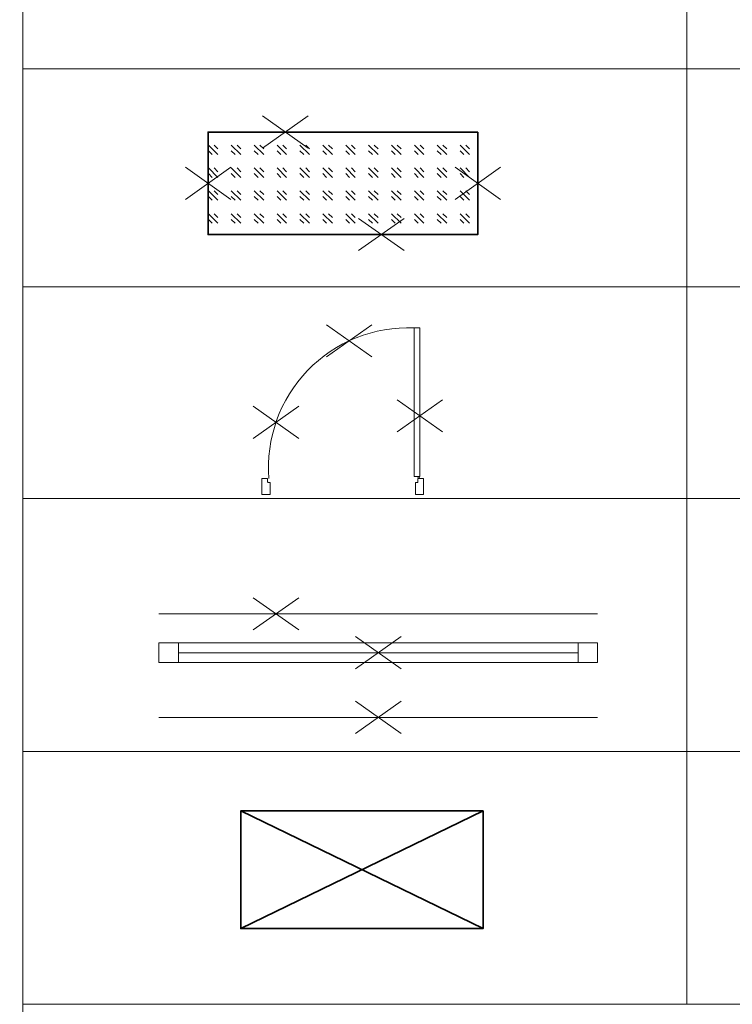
# Model space of a CAD drawing. Header units: millimetres. Extents: x 0 to 12515, y 0 to 27803.
# Tile 14 of 97: x 6774 to 6994, y 19712 to 20017. Entities that reach past the tile are written whole.
import ezdxf
from ezdxf import colors
from ezdxf.entities.mleader import LeaderData, LeaderLine
from ezdxf.math import Vec2, Vec3

# ---------------------------------------------------------------- set-up
doc = ezdxf.new("R2010")
doc.units = ezdxf.units.MM
for name, color, linetype, lineweight in [('DEMONTARZE', 86, 'Continuous', 18), ('SQ_Opis_Koty', 7, 'Continuous', 0), ('SQ_Opisy', 7, 'Continuous', 18), ('SQ_Wyburzenia', 94, 'Continuous', 18)]:
    doc.layers.add(name, color=color, linetype=linetype, lineweight=lineweight)
doc.styles.add('ARIAL', font='arial.ttf')

# ---------------------------------------------------------------- blocks, each defined once
blk = doc.blocks.new('_Dot')
at = {"color": 0, "linetype": 'ByBlock', "lineweight": -2}
blk.add_line((-0.5, 0), (-1, 0), dxfattribs=at)
at = {"color": 0, "linetype": 'ByBlock', "const_width": 0.5}
blk.add_lwpolyline([(-0.25, 0, 1), (0.25, 0, 1)], format="xyb", close=True, dxfattribs=at)

msp = doc.modelspace()

# ---------------------------------------------------------------- hatches: boundary and pattern name
at = {"layer": 'SQ_Wyburzenia'}
h = msp.add_hatch(dxfattribs=at)
h.set_pattern_fill('GOST_GLASS', color=256, scale=0.833716, angle=-90)
h.set_pattern_definition([(315, (-14716.084, 25085.4977), (-1e-15, -7.0743129), [4.1685789, -5.8360104]), (315, (-14716.084, 25083.729), (-1e-15, -7.0743129), [1.6674315, -8.3371577]), (315, (-14714.3153, 25085.4977), (-1e-15, -7.0743129), [1.6674315, -8.3371577])])
h.paths.add_polyline_path([(6915.546, 19950.164), (6915.474, 19966.008), (6915.474, 19981.849), (6832.175, 19981.845), (6832.175, 19950.164)])

# ---------------------------------------------------------------- linework, layer by layer
at = {"layer": 'DEMONTARZE', "color": 240, "true_color": 0xed1f24}
for p, q in [((6849.039, 19986.842), (6863.121, 19976.87)), ((6863.121, 19986.842), (6849.039, 19976.87)), ((6825.149, 19971.002), (6839.231, 19961.029)), ((6839.231, 19971.002), (6825.149, 19961.029)), ((6908.52, 19971.002), (6922.603, 19961.029)), ((6922.603, 19971.002), (6908.52, 19961.029)), ((6878.706, 19955.161), (6892.788, 19945.188)), ((6892.788, 19955.161), (6878.706, 19945.188)), ((6868.734, 19922.286), (6882.816, 19912.313)), ((6882.816, 19922.286), (6868.734, 19912.313)), ((6890.591, 19899.102), (6904.674, 19889.129)), ((6904.674, 19899.102), (6890.591, 19889.129)), ((6846.127, 19897.068), (6860.209, 19887.096)), ((6860.209, 19897.068), (6846.127, 19887.096)), ((6846.127, 19837.843), (6860.209, 19827.87)), ((6860.209, 19837.843), (6846.127, 19827.87)), ((6877.752, 19825.843), (6891.834, 19815.87)), ((6891.834, 19825.843), (6877.752, 19815.87)), ((6877.752, 19805.843), (6891.834, 19795.87)), ((6891.834, 19805.843), (6877.752, 19795.87))]:
    msp.add_line(p, q, dxfattribs=at)
at = {"layer": 'SQ_Opisy', "lineweight": 9}
for p, q in [((6980.148, 20126.653), (6980.148, 19712.12)), ((6774.868, 20001.413), (7771.31, 20001.413)), ((6774.868, 19933.977), (7771.31, 19933.977)), ((6774.868, 19868.54), (7771.31, 19868.54)), ((6774.868, 19790.33), (7771.31, 19790.33)), ((6774.868, 19790.33), (7771.31, 19790.33)), ((6774.868, 19712.12), (7771.31, 19712.12))]:
    msp.add_line(p, q, dxfattribs=at)
msp.add_lwpolyline([(6774.861, 20394.315), (7771.317, 20394.342), (7771.317, 19712.133), (6774.861, 19712.106)], close=True, dxfattribs=at)
for points in [[(6774.868, 19712.12), (7771.331, 19712.12)], [(6774.868, 19543), (6774.868, 19712.12), (7771.31, 19712.12), (7771.31, 19543)]]:
    msp.add_lwpolyline(points, dxfattribs=at)
at = {"layer": 'SQ_Wyburzenia'}
for p, q in [((6895.882, 19875.336), (6895.882, 19921.319)), ((6897.632, 19921.319), (6895.882, 19921.319)), ((6897.632, 19875.336), (6897.632, 19921.319)), ((6850.416, 19874.762), (6848.816, 19874.762)), ((6848.816, 19874.762), (6848.816, 19869.762)), ((6848.816, 19869.762), (6848.816, 19874.762)), ((6850.566, 19873.662), (6850.566, 19874.612)), ((6851.166, 19873.512), (6850.716, 19873.512)), ((6851.316, 19869.762), (6851.316, 19873.362)), ((6897.632, 19875.336), (6895.882, 19875.336)), ((6896.316, 19869.762), (6896.316, 19873.362)), ((6896.466, 19873.512), (6896.916, 19873.512)), ((6897.066, 19873.662), (6897.066, 19874.612)), ((6897.216, 19874.762), (6898.816, 19874.762)), ((6898.816, 19874.762), (6898.816, 19869.762)), ((6898.816, 19874.762), (6898.816, 19869.762)), ((6898.816, 19874.762), (6898.816, 19869.762)), ((6898.816, 19869.762), (6898.816, 19874.762)), ((6851.316, 19869.762), (6848.816, 19869.762)), ((6898.816, 19869.762), (6896.316, 19869.762)), ((6898.816, 19869.762), (6896.316, 19869.762)), ((6822.983, 19823.846), (6946.573, 19823.846)), ((6822.983, 19820.846), (6946.573, 19820.846)), ((6816.983, 19817.846), (6946.573, 19817.846))]:
    msp.add_line(p, q, dxfattribs=at)
at = {"layer": 'SQ_Wyburzenia', "lineweight": 35}
msp.add_lwpolyline([(6915.546, 19981.845), (6915.546, 19950.164), (6832.175, 19950.164), (6832.175, 19981.845)], close=True, dxfattribs=at)
at = {"layer": 'SQ_Wyburzenia'}
for points in [[(6952.573, 19832.846), (6816.983, 19832.846)], [(6952.573, 19800.846), (6816.983, 19800.846)]]:
    msp.add_lwpolyline(points, dxfattribs=at)
for points in [[(6822.983, 19817.846), (6822.983, 19823.846), (6816.983, 19823.846), (6816.983, 19817.846)], [(6952.573, 19817.846), (6952.573, 19823.846), (6946.573, 19823.846), (6946.573, 19817.846)]]:
    msp.add_lwpolyline(points, close=True, dxfattribs=at)
at = {"layer": 'SQ_Wyburzenia', "lineweight": 35}
msp.add_lwpolyline([(6842.254, 19771.924), (6917.212, 19735.497), (6917.212, 19771.924), (6842.254, 19735.497), (6917.212, 19735.497), (6842.254, 19735.497), (6842.254, 19771.924), (6917.212, 19771.924), (6917.212, 19735.497)], dxfattribs=at)
at = {"layer": 'SQ_Wyburzenia'}
msp.add_circle((6897.27, 19875.053), 0.265, dxfattribs=at)
for centre, radius, start, end in [((6894.064, 19878.14), 43.217, 87.59492, 184.57633), ((6850.416, 19874.612), 0.15, 0, 90), ((6850.716, 19873.662), 0.15, 180, 270), ((6851.166, 19873.362), 0.15, 0, 90), ((6896.466, 19873.362), 0.15, 90, 180), ((6896.916, 19873.662), 0.15, 270, 0), ((6897.216, 19874.612), 0.15, 90, 180)]:
    msp.add_arc(centre, radius, start, end, dxfattribs=at)

# ---------------------------------------------------------------- leaders
at = {"layer": 'SQ_Opis_Koty'}
ml = msp.add_multileader_mtext('Standard', dxfattribs=at)
ml.set_content('OTWÓR DRZWIOWY\\PDO WYKUCIA', color=256, style='ARIAL')
ml.set_leader_properties()
ml.set_arrow_properties(name='DOT')
ml.build(insert=Vec2(0, 0))
ml.multileader.update_dxf_attribs({"dogleg_length": 20})
ctx = ml.context
ctx.base_point, ctx.char_height, ctx.landing_gap_size, ctx.plane_origin = Vec3(9386.739, 21642.041), 16, 5, Vec3(9749.784, 22289.728)
ctx.text_align_type = 2
notes = []
notes.append((ctx, [(0, (0, 0, 0), (0, 0), (1, 0), 1, [])]))
ctx.mtext.insert, ctx.mtext.alignment, ctx.mtext.flow_direction = Vec3(9608.994, 21650.178), 3, 5
for ctx, leaders in notes:
    for number, flags, end, landing, length, lines in leaders:
        leader = LeaderData()
        leader.index, (leader.has_last_leader_line, leader.has_dogleg_vector, leader.attachment_direction) = number, flags
        leader.last_leader_point, leader.dogleg_vector, leader.dogleg_length = Vec3(end), Vec3(landing), length
        for number, points, colour, breaks in lines:
            line = LeaderLine()
            line.index, line.vertices, line.color, line.breaks = number, Vec3.list(points), colors.encode_raw_color(colour), breaks
            leader.lines.append(line)
        ctx.leaders.append(leader)

doc.saveas('drawing.dxf')
